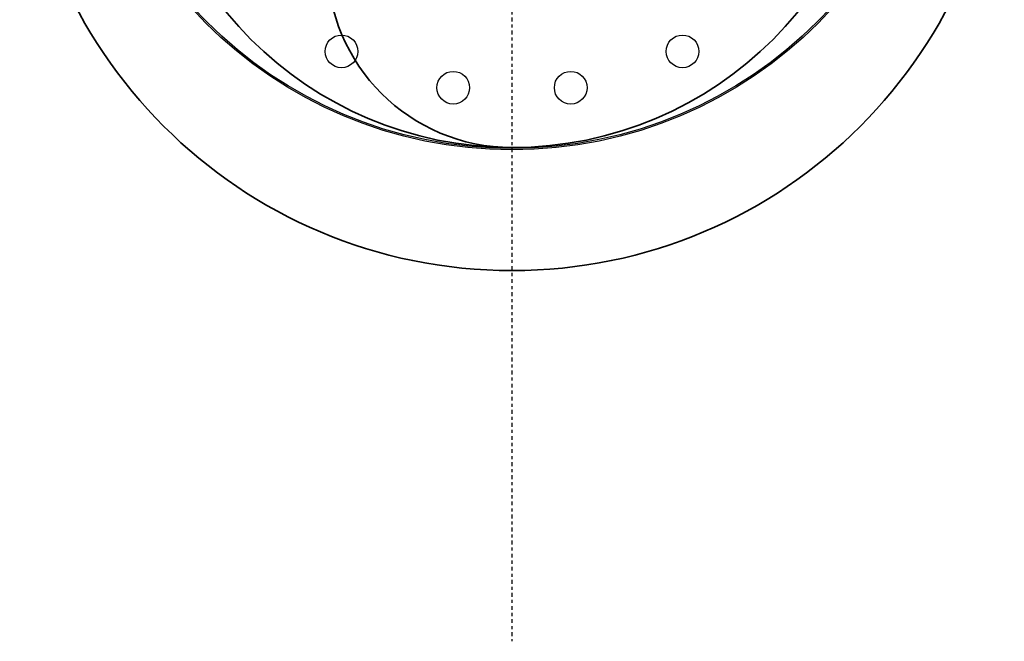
# Model space of a CAD drawing. Header units: inches. Extents: x 22575 to 24734, y 6028 to 6659.
# Tile 2 of 163: x 24472 to 24504, y 6262 to 6283. Entities that reach past the tile are written whole.
import ezdxf

# ---------------------------------------------------------------- set-up
doc = ezdxf.new("R2010")
doc.units = ezdxf.units.IN
doc.header["$LTSCALE"] = 0.5
doc.header["$MEASUREMENT"] = 0
doc.linetypes.add('CENTER', pattern=[2, 1.25, -0.25, 0.25, -0.25])
doc.layers.add('CL', color=1, linetype='Continuous')
doc.layers.add('D-PIPE-LARG', color=153, linetype='Continuous', lineweight=35)

# ---------------------------------------------------------------- blocks, each defined once
blk = doc.blocks.new('*U14')
for radius in [16, 12]:
    blk.add_circle((0, 0), radius)
for centre, start, end in [((0, 6), 270, 90), ((0, -6), 90, 270)]:
    blk.add_arc(centre, 6, start, end)
blk = doc.blocks.new('Flygt Large 14 MGD')
at = {"color": 7, "linetype": 'Continuous'}
for centre, radius in [((24500.482, 6563.62), 14.075), ((24500.482, 6563.62), 14.028), ((24498.573, 6575.674), 0.531), ((24502.391, 6575.674), 0.531), ((24494.941, 6574.494), 0.531), ((24506.023, 6574.494), 0.531)]:
    blk.add_circle(centre, radius, dxfattribs=at)
at = {"layer": 'CL', "linetype": 'CENTER', "ltscale": 0.2}
blk.add_line((24500.482, 6563.62), (24500.482, 6593.667), dxfattribs=at)

msp = doc.modelspace()

# ---------------------------------------------------------------- block references
at = {"rotation": 180}
msp.add_blockref('Flygt Large 14 MGD', (48988.963, 12856.154), dxfattribs=at)
at = {"layer": 'D-PIPE-LARG', "rotation": 180}
msp.add_blockref('*U14', (24488.482, 6290.535), dxfattribs=at)

doc.saveas('drawing.dxf')
